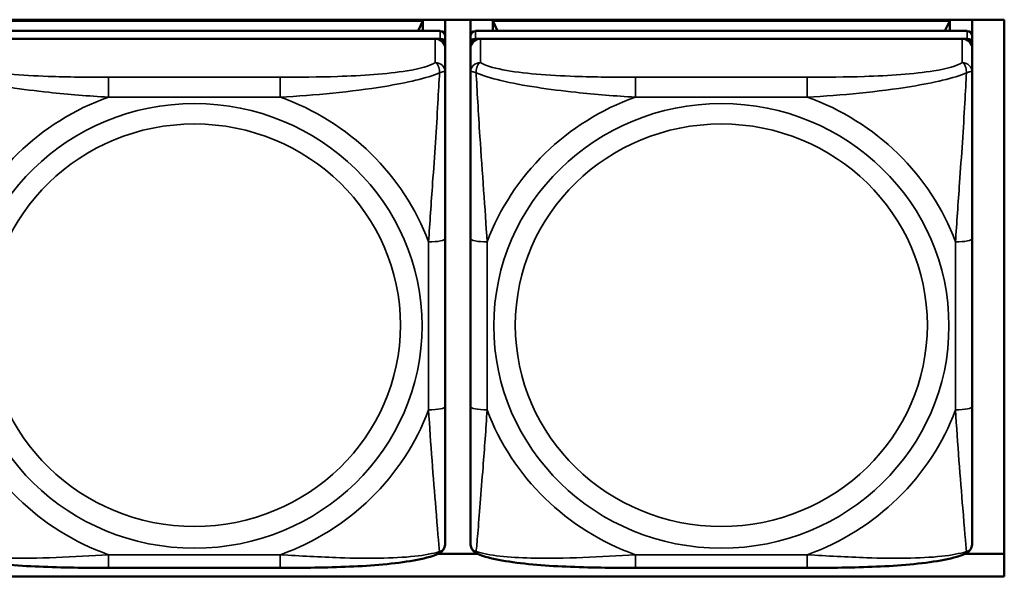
# Model space of a CAD drawing. Header units: inches. Extents: x 3.3 to 58.3, y 0.8 to 38.3.
# Tile 86 of 162: x 26.388 to 27.547, y 19.061 to 19.716. Entities that reach past the tile are written whole.
import ezdxf

# ---------------------------------------------------------------- set-up
doc = ezdxf.new("R2010")
doc.units = ezdxf.units.IN
doc.header["$MEASUREMENT"] = 0
doc.layers.add('Visible (ANSI)', color=7, linetype='Continuous', lineweight=50)
doc.layers.add('Visible Narrow (ANSI)', color=7, linetype='Continuous', lineweight=35)

msp = doc.modelspace()

# ---------------------------------------------------------------- linework, layer by layer
at = {"layer": 'Visible (ANSI)'}
for p, q in [((25.0176, 19.7162), (27.5468, 19.7162)), ((26.3252, 19.7147), (26.8626, 19.7147)), ((26.8626, 19.7147), (26.857, 19.7029)), ((26.8626, 19.7147), (26.8626, 19.7029)), ((26.8891, 19.7162), (26.8891, 19.6971)), ((26.9186, 19.6971), (26.9186, 19.7162)), ((26.9452, 19.7147), (27.4826, 19.7147)), ((26.9507, 19.7029), (26.9452, 19.7147)), ((26.9452, 19.7029), (26.9452, 19.7147)), ((27.4826, 19.7147), (27.477, 19.7029)), ((27.4826, 19.7147), (27.4826, 19.7029)), ((27.5091, 19.7162), (27.5091, 19.6971)), ((27.5468, 19.7162), (27.5468, 19.061)), ((26.8832, 19.7029), (26.3045, 19.7029)), ((26.8891, 19.6879), (26.8891, 19.6971)), ((26.9186, 19.6971), (26.9186, 19.6879)), ((27.5032, 19.7029), (26.9245, 19.7029)), ((27.5091, 19.6879), (27.5091, 19.6971)), ((26.3045, 19.6937), (26.8832, 19.6937)), ((26.8773, 19.6937), (26.3104, 19.6937)), ((26.8891, 19.6879), (26.8891, 19.6822)), ((26.9186, 19.6822), (26.9186, 19.6879)), ((26.9245, 19.6937), (27.5032, 19.6937)), ((27.4973, 19.6937), (26.9304, 19.6937)), ((27.5091, 19.6879), (27.5091, 19.6822)), ((26.8891, 19.6542), (26.8891, 19.6822)), ((26.9186, 19.6822), (26.9186, 19.6542)), ((27.5091, 19.6542), (27.5091, 19.6822)), ((26.8891, 19.2611), (26.8891, 19.4588)), ((26.9186, 19.4588), (26.9186, 19.2611)), ((27.5091, 19.2611), (27.5091, 19.4588)), ((26.8809, 19.0876), (26.9268, 19.0876)), ((27.5009, 19.0876), (27.5468, 19.0876)), ((26.695, 19.071), (26.4927, 19.071)), ((27.315, 19.071), (27.1127, 19.071)), ((27.5468, 19.061), (25.0176, 19.061))]:
    msp.add_line(p, q, dxfattribs=at)
for centre, major_axis, start_param, end_param in [((26.8832, 19.6971), (0.00591, 0), 0, 1.570796), ((26.9245, 19.6971), (-0.00591, 0), 4.712389, 6.283185), ((27.5032, 19.6971), (0.00591, 0), 0, 1.570796), ((26.8773, 19.6822), (0.0118, 0), 0, 1.570796), ((26.8832, 19.6879), (0.00591, 0), 0, 1.570796), ((26.9245, 19.6879), (-0.00591, 0), 4.712389, 6.283185), ((26.9304, 19.6822), (-0.0118, 0), 4.712389, 6.283185), ((27.4973, 19.6822), (0.0118, 0), 0, 1.570796), ((27.5032, 19.6879), (0.00591, 0), 0, 1.570796)]:
    msp.add_ellipse(centre, major_axis=major_axis, ratio=0.977083, start_param=start_param, end_param=end_param, dxfattribs=at)
for points, knots in [([(26.8891, 19.4588), (26.8891, 19.4819), (26.8891, 19.5055), (26.8891, 19.5292), (26.8891, 19.5603), (26.8891, 19.5926), (26.8891, 19.6198), (26.8891, 19.6339), (26.8891, 19.6462), (26.8891, 19.6542)], [0.2569537, 0.2569537, 0.2569537, 0.2569537, 0.4371919, 0.4371919, 0.4371919, 0.6739428, 0.6739428, 0.6739428, 0.7963818, 0.7963818, 0.7963818, 0.7963818]), ([(26.9186, 19.6542), (26.9186, 19.6448), (26.9186, 19.6292), (26.9186, 19.6118), (26.9186, 19.5851), (26.9186, 19.5547), (26.9186, 19.5254), (26.9186, 19.503), (26.9186, 19.4807), (26.9186, 19.4588)], [-0.7968224, -0.7968224, -0.7968224, -0.7968224, -0.6514613, -0.6514613, -0.6514613, -0.427691, -0.427691, -0.427691, -0.2569517, -0.2569517, -0.2569517, -0.2569517]), ([(27.5091, 19.4588), (27.5091, 19.4819), (27.5091, 19.5055), (27.5091, 19.5292), (27.5091, 19.5603), (27.5091, 19.5926), (27.5091, 19.6198), (27.5091, 19.6339), (27.5091, 19.6462), (27.5091, 19.6542)], [0.2569537, 0.2569537, 0.2569537, 0.2569537, 0.4371919, 0.4371919, 0.4371919, 0.6739428, 0.6739428, 0.6739428, 0.7963818, 0.7963818, 0.7963818, 0.7963818]), ([(26.8891, 19.1003), (26.8891, 19.102), (26.8891, 19.1109), (26.8891, 19.1232), (26.8891, 19.1423), (26.8891, 19.1688), (26.8891, 19.1963), (26.8891, 19.2173), (26.8891, 19.2392), (26.8891, 19.2611)], [-0.7968224, -0.7968224, -0.7968224, -0.7968224, -0.6514613, -0.6514613, -0.6514613, -0.427691, -0.427691, -0.427691, -0.2569517, -0.2569517, -0.2569517, -0.2569517]), ([(26.9186, 19.2611), (26.9186, 19.238), (26.9186, 19.2148), (26.9186, 19.1928), (26.9186, 19.1639), (26.9186, 19.1359), (26.9186, 19.1177), (26.9186, 19.1082), (26.9186, 19.1018), (26.9186, 19.1003)], [0.2569537, 0.2569537, 0.2569537, 0.2569537, 0.4371919, 0.4371919, 0.4371919, 0.6739428, 0.6739428, 0.6739428, 0.7963818, 0.7963818, 0.7963818, 0.7963818]), ([(27.5091, 19.1003), (27.5091, 19.102), (27.5091, 19.1109), (27.5091, 19.1232), (27.5091, 19.1423), (27.5091, 19.1688), (27.5091, 19.1963), (27.5091, 19.2173), (27.5091, 19.2392), (27.5091, 19.2611)], [-0.7968224, -0.7968224, -0.7968224, -0.7968224, -0.6514613, -0.6514613, -0.6514613, -0.427691, -0.427691, -0.427691, -0.2569517, -0.2569517, -0.2569517, -0.2569517]), ([(26.8813, 19.0878), (26.8824, 19.0883), (26.8835, 19.089), (26.8854, 19.0906), (26.8862, 19.0916), (26.8875, 19.0935), (26.888, 19.0945), (26.8886, 19.0964), (26.8888, 19.0973), (26.8891, 19.0989), (26.8891, 19.0996), (26.8891, 19.1003)], [0.022735, 0.022735, 0.022735, 0.022735, 0.02884208, 0.02884208, 0.03494916, 0.03494916, 0.04105624, 0.04105624, 0.04716332, 0.04716332, 0.0532704, 0.0532704, 0.0532704, 0.0532704]), ([(26.9264, 19.0878), (26.9253, 19.0883), (26.9242, 19.089), (26.9223, 19.0906), (26.9215, 19.0916), (26.9202, 19.0935), (26.9197, 19.0945), (26.9191, 19.0964), (26.9189, 19.0973), (26.9186, 19.0989), (26.9186, 19.0996), (26.9186, 19.1003)], [0.022735, 0.022735, 0.022735, 0.022735, 0.02884208, 0.02884208, 0.03494916, 0.03494916, 0.04105624, 0.04105624, 0.04716332, 0.04716332, 0.0532704, 0.0532704, 0.0532704, 0.0532704]), ([(27.5013, 19.0878), (27.5024, 19.0883), (27.5035, 19.089), (27.5054, 19.0906), (27.5062, 19.0916), (27.5075, 19.0935), (27.508, 19.0945), (27.5086, 19.0964), (27.5088, 19.0973), (27.5091, 19.0989), (27.5091, 19.0996), (27.5091, 19.1003)], [0.022735, 0.022735, 0.022735, 0.022735, 0.02884208, 0.02884208, 0.03494916, 0.03494916, 0.04105624, 0.04105624, 0.04716332, 0.04716332, 0.0532704, 0.0532704, 0.0532704, 0.0532704]), ([(26.4927, 19.071), (26.4792, 19.071), (26.4656, 19.071), (26.4384, 19.0715), (26.4248, 19.0718), (26.3981, 19.073), (26.3847, 19.0738), (26.3591, 19.0762), (26.3469, 19.0777), (26.3246, 19.0817), (26.315, 19.084), (26.3064, 19.0878)], [0.2569517, 0.2569517, 0.2569517, 0.2569517, 0.3592769, 0.3592769, 0.461602, 0.461602, 0.5639271, 0.5639271, 0.6662522, 0.6662522, 0.7685773, 0.7685773, 0.7685773, 0.7685773]), ([(26.8813, 19.0878), (26.8727, 19.084), (26.863, 19.0817), (26.8409, 19.0777), (26.8286, 19.0762), (26.8029, 19.0738), (26.7897, 19.073), (26.7629, 19.0718), (26.7493, 19.0715), (26.7221, 19.071), (26.7085, 19.071), (26.695, 19.071)], [-0.7682077, -0.7682077, -0.7682077, -0.7682077, -0.6659569, -0.6659569, -0.5637061, -0.5637061, -0.4614553, -0.4614553, -0.3592045, -0.3592045, -0.2569537, -0.2569537, -0.2569537, -0.2569537]), ([(27.1127, 19.071), (27.0992, 19.071), (27.0856, 19.071), (27.0584, 19.0715), (27.0448, 19.0718), (27.0181, 19.073), (27.0047, 19.0738), (26.9791, 19.0762), (26.9669, 19.0777), (26.9446, 19.0817), (26.935, 19.084), (26.9264, 19.0878)], [0.2569517, 0.2569517, 0.2569517, 0.2569517, 0.3592769, 0.3592769, 0.461602, 0.461602, 0.5639271, 0.5639271, 0.6662522, 0.6662522, 0.7685773, 0.7685773, 0.7685773, 0.7685773]), ([(27.5013, 19.0878), (27.4927, 19.084), (27.483, 19.0817), (27.4609, 19.0777), (27.4486, 19.0762), (27.4229, 19.0738), (27.4097, 19.073), (27.3829, 19.0718), (27.3693, 19.0715), (27.3421, 19.071), (27.3285, 19.071), (27.315, 19.071)], [-0.7682077, -0.7682077, -0.7682077, -0.7682077, -0.6659569, -0.6659569, -0.5637061, -0.5637061, -0.4614553, -0.4614553, -0.3592045, -0.3592045, -0.2569537, -0.2569537, -0.2569537, -0.2569537])]:
    msp.add_open_spline(points, degree=3, knots=knots, dxfattribs=at)
at = {"layer": 'Visible Narrow (ANSI)'}
for p, q in [((26.8832, 19.7029), (26.8832, 19.6937)), ((26.9245, 19.6937), (26.9245, 19.7029)), ((27.5032, 19.7029), (27.5032, 19.6937)), ((26.8773, 19.6937), (26.8773, 19.6658)), ((26.9304, 19.6658), (26.9304, 19.6937)), ((27.4973, 19.6937), (27.4973, 19.6658)), ((26.4927, 19.6485), (26.4927, 19.625)), ((26.695, 19.6485), (26.4927, 19.6485)), ((26.695, 19.6485), (26.695, 19.625)), ((27.1127, 19.6485), (27.1127, 19.625)), ((27.315, 19.6485), (27.1127, 19.6485)), ((27.315, 19.6485), (27.315, 19.625)), ((26.4927, 19.625), (26.695, 19.625)), ((27.1127, 19.625), (27.315, 19.625)), ((26.8694, 19.4546), (26.8694, 19.2569)), ((26.9383, 19.2569), (26.9383, 19.4546)), ((27.4894, 19.4546), (27.4894, 19.2569)), ((26.695, 19.0865), (26.4927, 19.0865)), ((26.4927, 19.071), (26.4927, 19.0865)), ((26.695, 19.071), (26.695, 19.0865)), ((27.315, 19.0865), (27.1127, 19.0865)), ((27.1127, 19.071), (27.1127, 19.0865)), ((27.315, 19.071), (27.315, 19.0865))]:
    msp.add_line(p, q, dxfattribs=at)
for centre, major_axis, ratio, start_param, end_param in [((26.8773, 19.6542), (0.0118, 0), 0.977083, 0, 1.570796), ((26.9304, 19.6542), (-0.0118, 0), 0.977083, 4.712389, 6.283185), ((27.4973, 19.6542), (0.0118, 0), 0.977083, 0, 1.570796), ((26.5939, 19.3558), (-0.2936, 0), 0.977083, 5.064156, 5.931419), ((26.5939, 19.3558), (0.2936, 0), 0.977083, 0.351767, 1.21903), ((27.2139, 19.3558), (-0.2936, 0), 0.977083, 5.064156, 5.931419), ((27.2139, 19.3558), (0.2936, 0), 0.977083, 0.351767, 1.21903), ((26.8694, 19.4588), (0.0197, 0), 0.21286, 4.712389, 6.283185), ((26.9383, 19.4588), (-0.0197, 0), 0.21286, 0, 1.570796), ((27.4894, 19.4588), (0.0197, 0), 0.21286, 4.712389, 6.283185), ((26.5939, 19.3558), (-0.2936, 0), 0.977083, 0.351767, 1.21903), ((26.5939, 19.3558), (0.2936, 0), 0.977083, 5.064156, 5.931419), ((26.8694, 19.2611), (0.0197, 0), 0.21286, 4.712389, 6.283185), ((26.9383, 19.2611), (-0.0197, 0), 0.21286, 0, 1.570796), ((27.2139, 19.3558), (-0.2936, 0), 0.977083, 0.351767, 1.21903), ((27.2139, 19.3558), (0.2936, 0), 0.977083, 5.064156, 5.931419), ((27.4894, 19.2611), (0.0197, 0), 0.21286, 4.712389, 6.283185)]:
    msp.add_ellipse(centre, major_axis=major_axis, ratio=ratio, start_param=start_param, end_param=end_param, dxfattribs=at)
for centre, major_axis in [((26.5939, 19.3558), (-0.2678, 0)), ((27.2139, 19.3558), (-0.2678, 0)), ((26.5939, 19.3566), (-0.2424, 0)), ((27.2139, 19.3566), (-0.2424, 0))]:
    msp.add_ellipse(centre, major_axis=major_axis, ratio=0.977083, dxfattribs=at)
for points, knots in [([(26.4927, 19.6485), (26.469, 19.6485), (26.4451, 19.6486), (26.4217, 19.6495), (26.391, 19.6506), (26.3601, 19.6528), (26.3369, 19.6573), (26.3249, 19.6596), (26.3152, 19.6625), (26.3104, 19.6658)], [0.2569537, 0.2569537, 0.2569537, 0.2569537, 0.4371919, 0.4371919, 0.4371919, 0.6739428, 0.6739428, 0.6739428, 0.7963818, 0.7963818, 0.7963818, 0.7963818]), ([(26.8773, 19.6658), (26.8716, 19.6619), (26.8591, 19.6585), (26.8439, 19.656), (26.8204, 19.6522), (26.7913, 19.6503), (26.7622, 19.6494), (26.7401, 19.6486), (26.7174, 19.6485), (26.695, 19.6485)], [-0.7968224, -0.7968224, -0.7968224, -0.7968224, -0.6514613, -0.6514613, -0.6514613, -0.427691, -0.427691, -0.427691, -0.2569517, -0.2569517, -0.2569517, -0.2569517]), ([(26.8773, 19.6658), (26.8779, 19.6655), (26.8784, 19.6651), (26.8792, 19.6643), (26.8796, 19.6638), (26.8802, 19.663), (26.8804, 19.6626), (26.8807, 19.662), (26.8808, 19.6618), (26.8812, 19.661), (26.8814, 19.6605), (26.8818, 19.659), (26.882, 19.658), (26.8822, 19.6559), (26.8823, 19.6549), (26.8823, 19.6537)], [-0.0532704, -0.0532704, -0.0532704, -0.0532704, -0.04377373, -0.04377373, -0.03521335, -0.03521335, -0.02986312, -0.02986312, -0.02651922, -0.02651922, -0.01983142, -0.01983142, -0.00913095, -0.00913095, 0.00023197, 0.00023197, 0.00023197, 0.00023197]), ([(26.9254, 19.6537), (26.9254, 19.6549), (26.9255, 19.6559), (26.9257, 19.658), (26.9259, 19.659), (26.9263, 19.6605), (26.9265, 19.661), (26.9269, 19.6618), (26.927, 19.662), (26.9273, 19.6626), (26.9275, 19.663), (26.9281, 19.6638), (26.9285, 19.6643), (26.9294, 19.6651), (26.9299, 19.6655), (26.9304, 19.6658)], [-0.00023197, -0.00023197, -0.00023197, -0.00023197, 0.00913095, 0.00913095, 0.01983142, 0.01983142, 0.02651922, 0.02651922, 0.02986312, 0.02986312, 0.03521335, 0.03521335, 0.04377373, 0.04377373, 0.0532704, 0.0532704, 0.0532704, 0.0532704]), ([(27.1127, 19.6485), (27.089, 19.6485), (27.0651, 19.6486), (27.0417, 19.6495), (27.011, 19.6506), (26.9801, 19.6528), (26.9569, 19.6573), (26.9449, 19.6596), (26.9352, 19.6625), (26.9304, 19.6658)], [0.2569537, 0.2569537, 0.2569537, 0.2569537, 0.4371919, 0.4371919, 0.4371919, 0.6739428, 0.6739428, 0.6739428, 0.7963818, 0.7963818, 0.7963818, 0.7963818]), ([(27.4973, 19.6658), (27.4916, 19.6619), (27.4791, 19.6585), (27.4639, 19.656), (27.4404, 19.6522), (27.4113, 19.6503), (27.3822, 19.6494), (27.3601, 19.6486), (27.3374, 19.6485), (27.315, 19.6485)], [-0.7968224, -0.7968224, -0.7968224, -0.7968224, -0.6514613, -0.6514613, -0.6514613, -0.427691, -0.427691, -0.427691, -0.2569517, -0.2569517, -0.2569517, -0.2569517]), ([(27.4973, 19.6658), (27.4979, 19.6655), (27.4984, 19.6651), (27.4992, 19.6643), (27.4996, 19.6638), (27.5002, 19.663), (27.5004, 19.6626), (27.5007, 19.662), (27.5008, 19.6618), (27.5012, 19.661), (27.5014, 19.6605), (27.5018, 19.659), (27.502, 19.658), (27.5022, 19.6559), (27.5023, 19.6549), (27.5023, 19.6537)], [-0.0532704, -0.0532704, -0.0532704, -0.0532704, -0.04377373, -0.04377373, -0.03521335, -0.03521335, -0.02986312, -0.02986312, -0.02651922, -0.02651922, -0.01983142, -0.01983142, -0.00913095, -0.00913095, 0.00023197, 0.00023197, 0.00023197, 0.00023197]), ([(26.3054, 19.6537), (26.3131, 19.6505), (26.3231, 19.6473), (26.3601, 19.6385), (26.3919, 19.634), (26.4461, 19.6282), (26.4693, 19.6263), (26.4927, 19.625)], [-0.7478145, -0.7478145, -0.7478145, -0.7478145, -0.6493253, -0.6493253, -0.427691, -0.427691, -0.2569537, -0.2569537, -0.2569537, -0.2569537]), ([(26.695, 19.625), (26.7355, 19.6273), (26.7778, 19.6312), (26.8435, 19.6419), (26.8679, 19.6474), (26.8823, 19.6537)], [0.2569517, 0.2569517, 0.2569517, 0.2569517, 0.5559983, 0.5559983, 0.7482818, 0.7482818, 0.7482818, 0.7482818]), ([(26.8823, 19.6537), (26.8818, 19.6435), (26.8811, 19.6312), (26.8787, 19.5886), (26.8764, 19.5553), (26.8725, 19.5003), (26.8709, 19.4773), (26.8694, 19.4546)], [-0.7478145, -0.7478145, -0.7478145, -0.7478145, -0.6493253, -0.6493253, -0.427691, -0.427691, -0.2569537, -0.2569537, -0.2569537, -0.2569537]), ([(26.8823, 19.6537), (26.8831, 19.6541), (26.8839, 19.6543), (26.8853, 19.6548), (26.886, 19.6549), (26.8869, 19.6551), (26.8872, 19.6551), (26.8876, 19.6552), (26.8878, 19.6552), (26.8881, 19.6551), (26.8882, 19.6551), (26.8886, 19.655), (26.8888, 19.6549), (26.8891, 19.6546), (26.8891, 19.6545), (26.8891, 19.6542)], [-0.00023197, -0.00023197, -0.00023197, -0.00023197, 0.00913095, 0.00913095, 0.01983142, 0.01983142, 0.02651922, 0.02651922, 0.02986312, 0.02986312, 0.03521335, 0.03521335, 0.04377373, 0.04377373, 0.0532704, 0.0532704, 0.0532704, 0.0532704]), ([(26.9186, 19.6542), (26.9186, 19.6545), (26.9186, 19.6546), (26.9189, 19.6549), (26.9191, 19.655), (26.9195, 19.6551), (26.9196, 19.6551), (26.9199, 19.6552), (26.9201, 19.6552), (26.9205, 19.6551), (26.9208, 19.6551), (26.9217, 19.6549), (26.9224, 19.6548), (26.9238, 19.6543), (26.9246, 19.6541), (26.9254, 19.6537)], [-0.0532704, -0.0532704, -0.0532704, -0.0532704, -0.04377373, -0.04377373, -0.03521335, -0.03521335, -0.02986312, -0.02986312, -0.02651922, -0.02651922, -0.01983142, -0.01983142, -0.00913095, -0.00913095, 0.00023197, 0.00023197, 0.00023197, 0.00023197]), ([(26.9254, 19.6537), (26.9331, 19.6505), (26.9431, 19.6473), (26.9801, 19.6385), (27.0119, 19.634), (27.0661, 19.6282), (27.0893, 19.6263), (27.1127, 19.625)], [-0.7478145, -0.7478145, -0.7478145, -0.7478145, -0.6493253, -0.6493253, -0.427691, -0.427691, -0.2569537, -0.2569537, -0.2569537, -0.2569537]), ([(26.9383, 19.4546), (26.9359, 19.4941), (26.9326, 19.5361), (26.928, 19.6064), (26.9264, 19.6342), (26.9254, 19.6537)], [0.2569517, 0.2569517, 0.2569517, 0.2569517, 0.5559983, 0.5559983, 0.7482818, 0.7482818, 0.7482818, 0.7482818]), ([(27.315, 19.625), (27.3555, 19.6273), (27.3978, 19.6312), (27.4635, 19.6419), (27.4879, 19.6474), (27.5023, 19.6537)], [0.2569517, 0.2569517, 0.2569517, 0.2569517, 0.5559983, 0.5559983, 0.7482818, 0.7482818, 0.7482818, 0.7482818]), ([(27.5023, 19.6537), (27.5018, 19.6435), (27.5011, 19.6312), (27.4987, 19.5886), (27.4964, 19.5553), (27.4925, 19.5003), (27.4909, 19.4773), (27.4894, 19.4546)], [-0.7478145, -0.7478145, -0.7478145, -0.7478145, -0.6493253, -0.6493253, -0.427691, -0.427691, -0.2569537, -0.2569537, -0.2569537, -0.2569537]), ([(27.5023, 19.6537), (27.5031, 19.6541), (27.5039, 19.6543), (27.5053, 19.6548), (27.506, 19.6549), (27.5069, 19.6551), (27.5072, 19.6551), (27.5076, 19.6552), (27.5078, 19.6552), (27.5081, 19.6551), (27.5082, 19.6551), (27.5086, 19.655), (27.5088, 19.6549), (27.5091, 19.6546), (27.5091, 19.6545), (27.5091, 19.6542)], [-0.00023197, -0.00023197, -0.00023197, -0.00023197, 0.00913095, 0.00913095, 0.01983142, 0.01983142, 0.02651922, 0.02651922, 0.02986312, 0.02986312, 0.03521335, 0.03521335, 0.04377373, 0.04377373, 0.0532704, 0.0532704, 0.0532704, 0.0532704]), ([(26.8694, 19.2569), (26.8718, 19.2173), (26.8751, 19.1765), (26.8798, 19.1186), (26.8814, 19.0987), (26.8823, 19.0901)], [0.2569517, 0.2569517, 0.2569517, 0.2569517, 0.5559983, 0.5559983, 0.7482818, 0.7482818, 0.7482818, 0.7482818]), ([(26.9254, 19.0901), (26.9259, 19.0948), (26.9266, 19.1021), (26.929, 19.1319), (26.9313, 19.1606), (26.9352, 19.2116), (26.9369, 19.234), (26.9383, 19.2569)], [-0.7478145, -0.7478145, -0.7478145, -0.7478145, -0.6493253, -0.6493253, -0.427691, -0.427691, -0.2569537, -0.2569537, -0.2569537, -0.2569537]), ([(27.4894, 19.2569), (27.4918, 19.2173), (27.4951, 19.1765), (27.4998, 19.1186), (27.5014, 19.0987), (27.5023, 19.0901)], [0.2569517, 0.2569517, 0.2569517, 0.2569517, 0.5559983, 0.5559983, 0.7482818, 0.7482818, 0.7482818, 0.7482818]), ([(26.8891, 19.1003), (26.8891, 19.0995), (26.8891, 19.0987), (26.8888, 19.0972), (26.8886, 19.0966), (26.8882, 19.0955), (26.8881, 19.0952), (26.8878, 19.0946), (26.8876, 19.0943), (26.8872, 19.0937), (26.8869, 19.0932), (26.886, 19.0922), (26.8853, 19.0917), (26.8839, 19.0908), (26.8831, 19.0904), (26.8823, 19.0901)], [-0.0532704, -0.0532704, -0.0532704, -0.0532704, -0.04377373, -0.04377373, -0.03521335, -0.03521335, -0.02986312, -0.02986312, -0.02651922, -0.02651922, -0.01983142, -0.01983142, -0.00913095, -0.00913095, 0.00023197, 0.00023197, 0.00023197, 0.00023197]), ([(26.9254, 19.0901), (26.9246, 19.0904), (26.9238, 19.0908), (26.9224, 19.0917), (26.9217, 19.0922), (26.9208, 19.0932), (26.9205, 19.0937), (26.9201, 19.0943), (26.9199, 19.0946), (26.9196, 19.0952), (26.9195, 19.0955), (26.9191, 19.0966), (26.9189, 19.0972), (26.9186, 19.0987), (26.9186, 19.0995), (26.9186, 19.1003)], [-0.00023197, -0.00023197, -0.00023197, -0.00023197, 0.00913095, 0.00913095, 0.01983142, 0.01983142, 0.02651922, 0.02651922, 0.02986312, 0.02986312, 0.03521335, 0.03521335, 0.04377373, 0.04377373, 0.0532704, 0.0532704, 0.0532704, 0.0532704]), ([(27.5091, 19.1003), (27.5091, 19.0995), (27.5091, 19.0987), (27.5088, 19.0972), (27.5086, 19.0966), (27.5082, 19.0955), (27.5081, 19.0952), (27.5078, 19.0946), (27.5076, 19.0943), (27.5072, 19.0937), (27.5069, 19.0932), (27.506, 19.0922), (27.5053, 19.0917), (27.5039, 19.0908), (27.5031, 19.0904), (27.5023, 19.0901)], [-0.0532704, -0.0532704, -0.0532704, -0.0532704, -0.04377373, -0.04377373, -0.03521335, -0.03521335, -0.02986312, -0.02986312, -0.02651922, -0.02651922, -0.01983142, -0.01983142, -0.00913095, -0.00913095, 0.00023197, 0.00023197, 0.00023197, 0.00023197]), ([(26.4927, 19.0865), (26.4522, 19.0841), (26.4099, 19.0815), (26.3442, 19.0832), (26.3198, 19.0855), (26.3054, 19.0901)], [0.2569517, 0.2569517, 0.2569517, 0.2569517, 0.5559983, 0.5559983, 0.7482818, 0.7482818, 0.7482818, 0.7482818]), ([(26.8823, 19.0901), (26.8746, 19.0878), (26.8646, 19.0859), (26.8276, 19.0819), (26.7959, 19.0819), (26.7416, 19.0837), (26.7184, 19.085), (26.695, 19.0865)], [-0.7478145, -0.7478145, -0.7478145, -0.7478145, -0.6493253, -0.6493253, -0.427691, -0.427691, -0.2569537, -0.2569537, -0.2569537, -0.2569537]), ([(26.8823, 19.0901), (26.8823, 19.0896), (26.8822, 19.0892), (26.882, 19.0884), (26.8818, 19.0881), (26.8815, 19.0879), (26.8814, 19.0879), (26.8813, 19.0878)], [-0.00023197, -0.00023197, -0.00023197, -0.00023197, 0.00913095, 0.00913095, 0.01983142, 0.01983142, 0.022735, 0.022735, 0.022735, 0.022735]), ([(26.9264, 19.0878), (26.9263, 19.0879), (26.9262, 19.0879), (26.9259, 19.0881), (26.9257, 19.0884), (26.9255, 19.0892), (26.9254, 19.0896), (26.9254, 19.0901)], [-0.022735, -0.022735, -0.022735, -0.022735, -0.01983142, -0.01983142, -0.00913095, -0.00913095, 0.00023197, 0.00023197, 0.00023197, 0.00023197]), ([(27.1127, 19.0865), (27.0722, 19.0841), (27.0299, 19.0815), (26.9642, 19.0832), (26.9398, 19.0855), (26.9254, 19.0901)], [0.2569517, 0.2569517, 0.2569517, 0.2569517, 0.5559983, 0.5559983, 0.7482818, 0.7482818, 0.7482818, 0.7482818]), ([(27.5023, 19.0901), (27.4946, 19.0878), (27.4846, 19.0859), (27.4476, 19.0819), (27.4159, 19.0819), (27.3616, 19.0837), (27.3384, 19.085), (27.315, 19.0865)], [-0.7478145, -0.7478145, -0.7478145, -0.7478145, -0.6493253, -0.6493253, -0.427691, -0.427691, -0.2569537, -0.2569537, -0.2569537, -0.2569537]), ([(27.5023, 19.0901), (27.5023, 19.0896), (27.5022, 19.0892), (27.502, 19.0884), (27.5018, 19.0881), (27.5015, 19.0879), (27.5014, 19.0879), (27.5013, 19.0878)], [-0.00023197, -0.00023197, -0.00023197, -0.00023197, 0.00913095, 0.00913095, 0.01983142, 0.01983142, 0.022735, 0.022735, 0.022735, 0.022735])]:
    msp.add_open_spline(points, degree=3, knots=knots, dxfattribs=at)

doc.saveas('drawing.dxf')
